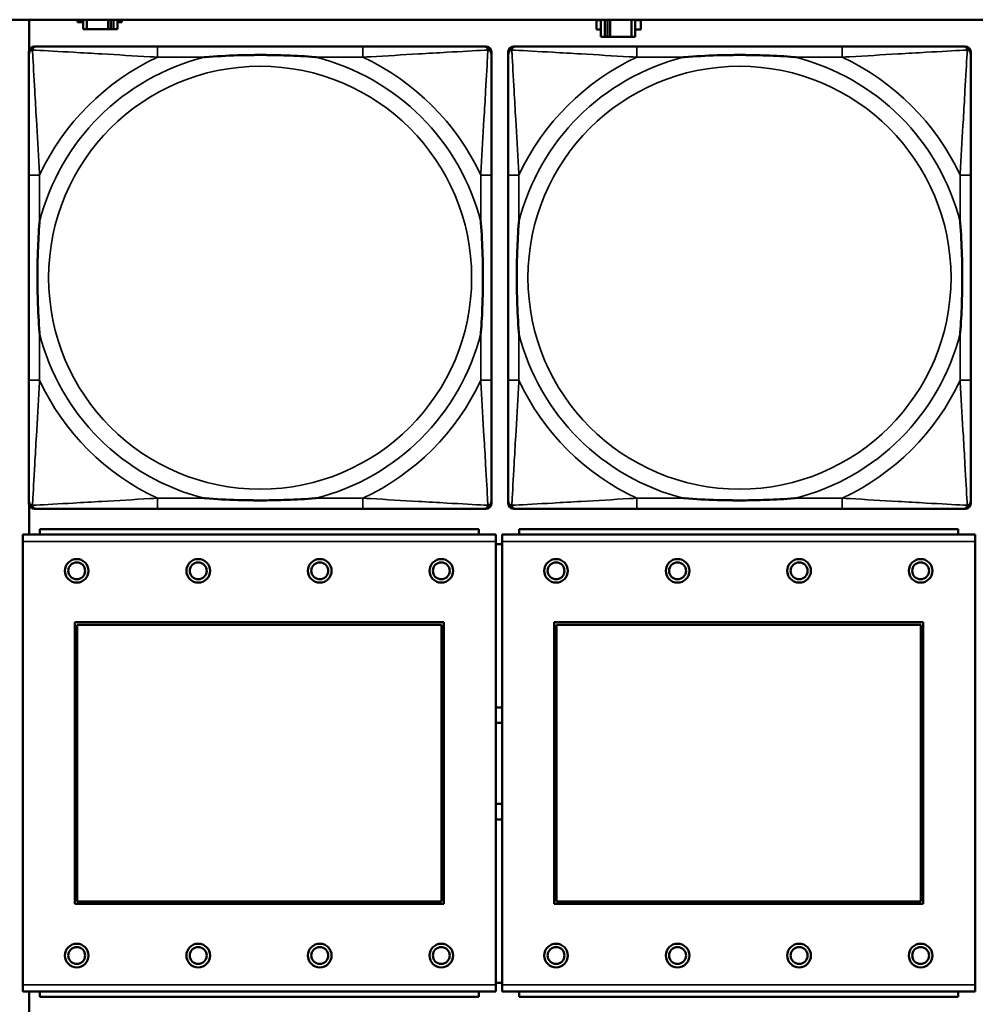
# Model space of a CAD drawing. Header units: inches. Extents: x 1.4 to 53.9, y 1.3 to 58.
# Tile 171 of 227: x 30.8 to 32.2, y 45.9 to 47.4. Entities that reach past the tile are written whole.
import ezdxf

# ---------------------------------------------------------------- set-up
doc = ezdxf.new("R2010")
doc.units = ezdxf.units.IN
doc.header["$MEASUREMENT"] = 0
doc.layers.add('Visible (ANSI)', color=7, linetype='Continuous', lineweight=50)
doc.layers.add('Visible Narrow (ANSI)', color=7, linetype='Continuous', lineweight=35)

msp = doc.modelspace()

# ---------------------------------------------------------------- linework, layer by layer
at = {"layer": 'Visible (ANSI)'}
for p, q in [((19.4287, 47.3861), (36.5227, 47.3861)), ((30.8285, 47.3411), (30.8285, 47.3861)), ((30.9001, 47.3824), (30.9001, 47.3861)), ((30.9082, 47.3861), (30.9082, 47.3719)), ((30.914, 47.3719), (30.914, 47.3861)), ((30.9453, 47.3719), (30.9453, 47.3861)), ((30.9493, 47.3861), (30.9493, 47.3719)), ((30.9533, 47.3861), (30.9533, 47.3719)), ((30.9592, 47.3719), (30.9592, 47.3861)), ((30.9656, 47.3861), (30.9656, 47.3824)), ((31.6687, 47.3714), (31.6687, 47.3854)), ((31.6687, 47.3854), (31.6752, 47.3854)), ((31.6752, 47.3861), (31.6752, 47.3609)), ((31.681, 47.3609), (31.681, 47.3861)), ((31.685, 47.3609), (31.685, 47.3861)), ((31.6891, 47.3861), (31.6891, 47.3609)), ((31.7204, 47.3861), (31.7204, 47.3609)), ((31.7262, 47.3609), (31.7262, 47.3861)), ((31.7262, 47.3854), (31.7343, 47.3854)), ((31.7343, 47.3854), (31.7343, 47.3714)), ((30.9082, 47.3824), (30.9001, 47.3824)), ((30.9082, 47.3719), (30.914, 47.3719)), ((30.9453, 47.3719), (30.914, 47.3719)), ((30.9493, 47.3719), (30.9453, 47.3719)), ((30.9533, 47.3719), (30.9493, 47.3719)), ((30.9533, 47.3719), (30.9592, 47.3719)), ((30.9656, 47.3824), (30.9592, 47.3824)), ((31.6752, 47.3714), (31.6687, 47.3714)), ((31.7343, 47.3714), (31.7262, 47.3714)), ((31.6752, 47.3609), (31.681, 47.3609)), ((31.685, 47.3609), (31.681, 47.3609)), ((31.6891, 47.3609), (31.685, 47.3609)), ((31.7204, 47.3609), (31.6891, 47.3609)), ((31.7204, 47.3609), (31.7262, 47.3609)), ((30.8359, 47.3464), (30.8398, 47.3464)), ((31.3225, 47.3464), (31.0186, 47.3464)), ((31.5012, 47.3464), (31.5052, 47.3464)), ((31.5459, 47.3464), (31.5498, 47.3464)), ((32.0325, 47.3464), (31.7286, 47.3464)), ((32.2112, 47.3464), (32.2152, 47.3464)), ((30.828, 46.6692), (30.828, 47.3385)), ((31.5131, 47.3385), (31.5131, 47.3346)), ((31.538, 46.6692), (31.538, 47.3385)), ((32.2231, 47.3385), (32.2231, 47.3346)), ((30.828, 47.1558), (30.828, 46.8519)), ((31.5131, 46.8519), (31.5131, 47.1558)), ((31.538, 47.1558), (31.538, 46.8519)), ((32.2231, 46.8519), (32.2231, 47.1558)), ((31.5131, 46.6731), (31.5131, 46.6692)), ((32.2231, 46.6731), (32.2231, 46.6692)), ((30.8285, 46.6232), (30.8285, 46.6666)), ((31.5052, 46.6613), (30.8359, 46.6613)), ((31.0186, 46.6613), (31.3225, 46.6613)), ((32.2152, 46.6613), (31.5459, 46.6613)), ((31.7286, 46.6613), (32.0325, 46.6613)), ((31.4943, 46.6312), (30.8443, 46.6312)), ((30.8443, 46.6232), (30.8443, 46.6312)), ((31.4943, 46.6312), (31.4943, 46.6232)), ((32.2043, 46.6312), (31.5543, 46.6312)), ((31.5543, 46.6232), (31.5543, 46.6312)), ((32.2043, 46.6312), (32.2043, 46.6232)), ((31.5198, 46.6232), (30.8188, 46.6232)), ((30.8188, 46.6132), (30.8188, 46.6232)), ((30.8188, 46.6132), (30.8188, 45.9562)), ((31.5198, 46.6232), (31.5198, 46.6132)), ((31.5198, 45.9562), (31.5198, 46.6132)), ((32.2298, 46.6232), (31.5288, 46.6232)), ((31.5288, 46.6132), (31.5288, 46.6232)), ((31.5288, 46.6132), (31.5288, 45.9562)), ((32.2298, 46.6232), (32.2298, 46.6132)), ((32.2298, 45.9562), (32.2298, 46.6132)), ((31.5288, 46.6092), (31.5198, 46.6092)), ((30.8958, 46.0762), (30.8958, 46.4932)), ((30.8958, 46.4932), (31.4428, 46.4932)), ((30.8994, 46.4896), (31.4392, 46.4896)), ((30.8994, 46.0798), (30.8994, 46.4896)), ((31.4392, 46.4896), (31.4392, 46.0798)), ((31.4428, 46.4932), (31.4428, 46.0762)), ((31.6058, 46.0762), (31.6058, 46.4932)), ((31.6058, 46.4932), (32.1528, 46.4932)), ((31.6094, 46.4896), (32.1492, 46.4896)), ((31.6094, 46.0798), (31.6094, 46.4896)), ((32.1492, 46.4896), (32.1492, 46.0798)), ((32.1528, 46.4932), (32.1528, 46.0762)), ((31.4428, 46.0762), (30.8958, 46.0762)), ((31.4392, 46.0798), (30.8994, 46.0798)), ((32.1528, 46.0762), (31.6058, 46.0762)), ((32.1492, 46.0798), (31.6094, 46.0798)), ((30.8188, 45.9462), (30.8188, 45.9562)), ((31.5198, 45.9592), (31.5288, 45.9592)), ((31.5198, 45.9562), (31.5198, 45.9462)), ((31.5288, 45.9462), (31.5288, 45.9562)), ((32.2298, 45.9562), (32.2298, 45.9462)), ((30.8188, 45.9462), (31.5198, 45.9462)), ((30.8285, 45.9011), (30.8285, 45.9462)), ((30.8443, 45.9462), (30.8443, 45.9382)), ((31.4943, 45.9382), (31.4943, 45.9462)), ((31.5288, 45.9462), (32.2298, 45.9462)), ((31.5543, 45.9462), (31.5543, 45.9382)), ((32.2043, 45.9382), (32.2043, 45.9462)), ((31.4943, 45.9382), (30.8443, 45.9382)), ((32.2043, 45.9382), (31.5543, 45.9382))]:
    msp.add_line(p, q, dxfattribs=at)
for centre, radius in [((30.8988, 46.5695), 0.0175), ((30.8988, 46.5695), 0.0125), ((31.0788, 46.5695), 0.0175), ((31.0788, 46.5695), 0.0125), ((31.2588, 46.5695), 0.0175), ((31.2588, 46.5695), 0.0125), ((31.4388, 46.5695), 0.0175), ((31.4388, 46.5695), 0.0125), ((31.6088, 46.5695), 0.0175), ((31.6088, 46.5695), 0.0125), ((31.7888, 46.5695), 0.0175), ((31.7888, 46.5695), 0.0125), ((31.9688, 46.5695), 0.0175), ((31.9688, 46.5695), 0.0125), ((32.1488, 46.5695), 0.0175), ((32.1488, 46.5695), 0.0125), ((30.8988, 45.9995), 0.0175), ((30.8988, 45.9995), 0.0125), ((31.0788, 45.9995), 0.0175), ((31.0788, 45.9995), 0.0125), ((31.2588, 45.9995), 0.0175), ((31.2588, 45.9995), 0.0125), ((31.4388, 45.9995), 0.0175), ((31.4388, 45.9995), 0.0125), ((31.6088, 45.9995), 0.0175), ((31.6088, 45.9995), 0.0125), ((31.7888, 45.9995), 0.0175), ((31.7888, 45.9995), 0.0125), ((31.9688, 45.9995), 0.0175), ((31.9688, 45.9995), 0.0125), ((32.1488, 45.9995), 0.0175), ((32.1488, 45.9995), 0.0125)]:
    msp.add_circle(centre, radius, dxfattribs=at)
for centre, radius, start, end in [((30.8359, 47.3385), 0.00787, 90, 180), ((30.8398, 47.3346), 0.0118, 90, 180), ((31.5012, 47.3346), 0.0118, 0, 90), ((31.5052, 47.3385), 0.00787, 0, 90), ((31.5459, 47.3385), 0.00787, 90, 180), ((31.5498, 47.3346), 0.0118, 90, 180), ((32.2112, 47.3346), 0.0118, 0, 90), ((32.2152, 47.3385), 0.00787, 0, 90), ((30.8398, 46.6731), 0.0118, 180, 270), ((30.8359, 46.6692), 0.00787, 180, 270), ((31.5012, 46.6731), 0.0118, 270, 360), ((31.5052, 46.6692), 0.00787, 270, 0), ((31.5498, 46.6731), 0.0118, 180, 270), ((31.5459, 46.6692), 0.00787, 180, 270), ((32.2112, 46.6731), 0.0118, 270, 360), ((32.2152, 46.6692), 0.00787, 270, 0), ((31.5245, 46.2842), 0.083, 87.058, 93.2739), ((31.5245, 46.2842), 0.06, 85.9286, 94.5311), ((31.5245, 46.2842), 0.06, 265.4689, 274.0714), ((31.5245, 46.2842), 0.083, 266.7261, 272.942)]:
    msp.add_arc(centre, radius, start, end, dxfattribs=at)
for points, knots in [([(31.0186, 47.3464), (31.015, 47.3464), (31.0114, 47.3464), (31.0078, 47.3464), (30.9746, 47.3464), (30.9409, 47.3464), (30.91, 47.3464), (30.8831, 47.3464), (30.8576, 47.3464), (30.8441, 47.3464), (30.8425, 47.3464), (30.8411, 47.3464), (30.8398, 47.3464)], [0, 0, 0, 0, 0.0272471, 0.0272471, 0.0272471, 0.2790553, 0.2790553, 0.2790553, 0.4988354, 0.4988354, 0.4988354, 0.5252205, 0.5252205, 0.5252205, 0.5252205]), ([(31.5012, 47.3464), (31.4864, 47.3464), (31.4448, 47.3464), (31.4041, 47.3464), (31.3776, 47.3464), (31.3497, 47.3464), (31.3225, 47.3464)], [-0.5252205, -0.5252205, -0.5252205, -0.5252205, -0.20743, -0.20743, -0.20743, 0, 0, 0, 0]), ([(31.7286, 47.3464), (31.725, 47.3464), (31.7214, 47.3464), (31.7178, 47.3464), (31.6846, 47.3464), (31.6509, 47.3464), (31.62, 47.3464), (31.5931, 47.3464), (31.5676, 47.3464), (31.5541, 47.3464), (31.5525, 47.3464), (31.5511, 47.3464), (31.5498, 47.3464)], [0, 0, 0, 0, 0.0272471, 0.0272471, 0.0272471, 0.2790553, 0.2790553, 0.2790553, 0.4988354, 0.4988354, 0.4988354, 0.5252205, 0.5252205, 0.5252205, 0.5252205]), ([(32.2112, 47.3464), (32.1964, 47.3464), (32.1548, 47.3464), (32.1141, 47.3464), (32.0876, 47.3464), (32.0597, 47.3464), (32.0325, 47.3464)], [-0.5252205, -0.5252205, -0.5252205, -0.5252205, -0.20743, -0.20743, -0.20743, 0, 0, 0, 0]), ([(30.828, 47.3346), (30.828, 47.3197), (30.828, 47.2781), (30.828, 47.2374), (30.828, 47.2109), (30.828, 47.183), (30.828, 47.1558)], [-0.5252205, -0.5252205, -0.5252205, -0.5252205, -0.20743, -0.20743, -0.20743, 0, 0, 0, 0]), ([(31.0878, 47.3306), (31.0882, 47.3306), (31.0887, 47.3307), (31.1052, 47.3319), (31.1212, 47.3328), (31.1442, 47.3335), (31.1509, 47.3336), (31.1601, 47.3337), (31.1625, 47.3338), (31.1666, 47.3338), (31.1682, 47.3338), (31.1714, 47.3338), (31.1729, 47.3338), (31.1764, 47.3338), (31.1785, 47.3338), (31.1847, 47.3337), (31.1888, 47.3336), (31.1985, 47.3334), (31.2041, 47.3333), (31.2239, 47.3326), (31.2379, 47.3318), (31.2524, 47.3307), (31.2529, 47.3306), (31.2533, 47.3306)], [-0.416114, -0.416114, -0.416114, -0.416114, -0.4127691, -0.4127691, -0.2896446, -0.2896446, -0.2388934, -0.2388934, -0.2201881, -0.2201881, -0.2080204, -0.2080204, -0.196499, -0.196499, -0.1809939, -0.1809939, -0.149741, -0.149741, -0.1073162, -0.1073162, 0, 0, 0.0033356, 0.0033356, 0.0033356, 0.0033356]), ([(31.5131, 47.1558), (31.5131, 47.1594), (31.5131, 47.163), (31.5131, 47.1666), (31.5131, 47.1998), (31.5131, 47.2335), (31.5131, 47.2643), (31.5131, 47.2913), (31.5131, 47.3168), (31.5131, 47.3303), (31.5131, 47.3319), (31.5131, 47.3333), (31.5131, 47.3346)], [0, 0, 0, 0, 0.0272471, 0.0272471, 0.0272471, 0.2790553, 0.2790553, 0.2790553, 0.4988354, 0.4988354, 0.4988354, 0.5252205, 0.5252205, 0.5252205, 0.5252205]), ([(31.538, 47.3346), (31.538, 47.3197), (31.538, 47.2781), (31.538, 47.2374), (31.538, 47.2109), (31.538, 47.183), (31.538, 47.1558)], [-0.5252205, -0.5252205, -0.5252205, -0.5252205, -0.20743, -0.20743, -0.20743, 0, 0, 0, 0]), ([(31.7978, 47.3306), (31.7982, 47.3306), (31.7987, 47.3307), (31.8152, 47.3319), (31.8312, 47.3328), (31.8542, 47.3335), (31.8609, 47.3336), (31.8701, 47.3337), (31.8725, 47.3338), (31.8766, 47.3338), (31.8782, 47.3338), (31.8814, 47.3338), (31.8829, 47.3338), (31.8864, 47.3338), (31.8885, 47.3338), (31.8947, 47.3337), (31.8988, 47.3336), (31.9085, 47.3334), (31.9141, 47.3333), (31.9339, 47.3326), (31.9479, 47.3318), (31.9624, 47.3307), (31.9629, 47.3306), (31.9633, 47.3306)], [-0.416114, -0.416114, -0.416114, -0.416114, -0.4127691, -0.4127691, -0.2896446, -0.2896446, -0.2388934, -0.2388934, -0.2201881, -0.2201881, -0.2080204, -0.2080204, -0.196499, -0.196499, -0.1809939, -0.1809939, -0.149741, -0.149741, -0.1073162, -0.1073162, 0, 0, 0.0033356, 0.0033356, 0.0033356, 0.0033356]), ([(32.2231, 47.1558), (32.2231, 47.1594), (32.2231, 47.163), (32.2231, 47.1666), (32.2231, 47.1998), (32.2231, 47.2335), (32.2231, 47.2643), (32.2231, 47.2913), (32.2231, 47.3168), (32.2231, 47.3303), (32.2231, 47.3319), (32.2231, 47.3333), (32.2231, 47.3346)], [0, 0, 0, 0, 0.0272471, 0.0272471, 0.0272471, 0.2790553, 0.2790553, 0.2790553, 0.4988354, 0.4988354, 0.4988354, 0.5252205, 0.5252205, 0.5252205, 0.5252205]), ([(30.8438, 46.9211), (30.8437, 46.9215), (30.8437, 46.922), (30.8425, 46.9385), (30.8416, 46.9545), (30.8409, 46.9775), (30.8408, 46.9842), (30.8406, 46.9934), (30.8406, 46.9958), (30.8406, 46.9999), (30.8406, 47.0015), (30.8406, 47.0047), (30.8406, 47.0062), (30.8406, 47.0097), (30.8406, 47.0118), (30.8407, 47.018), (30.8407, 47.0221), (30.8409, 47.0318), (30.8411, 47.0374), (30.8418, 47.0572), (30.8426, 47.0712), (30.8437, 47.0857), (30.8437, 47.0862), (30.8438, 47.0866)], [-0.416114, -0.416114, -0.416114, -0.416114, -0.4127691, -0.4127691, -0.2896446, -0.2896446, -0.2388934, -0.2388934, -0.2201881, -0.2201881, -0.2080204, -0.2080204, -0.196499, -0.196499, -0.1809939, -0.1809939, -0.149741, -0.149741, -0.1073162, -0.1073162, 0, 0, 0.0033356, 0.0033356, 0.0033356, 0.0033356]), ([(31.4973, 47.0866), (31.4973, 47.0862), (31.4974, 47.0857), (31.4986, 47.0692), (31.4995, 47.0532), (31.5002, 47.0302), (31.5003, 47.0235), (31.5004, 47.0143), (31.5005, 47.0119), (31.5005, 47.0078), (31.5005, 47.0062), (31.5005, 47.003), (31.5005, 47.0015), (31.5005, 46.9979), (31.5005, 46.9959), (31.5004, 46.9897), (31.5003, 46.9856), (31.5001, 46.9759), (31.5, 46.9703), (31.4993, 46.9505), (31.4985, 46.9365), (31.4974, 46.922), (31.4973, 46.9215), (31.4973, 46.9211)], [-0.416114, -0.416114, -0.416114, -0.416114, -0.4127691, -0.4127691, -0.2896446, -0.2896446, -0.2388934, -0.2388934, -0.2201881, -0.2201881, -0.2080204, -0.2080204, -0.196499, -0.196499, -0.1809939, -0.1809939, -0.149741, -0.149741, -0.1073162, -0.1073162, 0, 0, 0.0033356, 0.0033356, 0.0033356, 0.0033356]), ([(31.5538, 46.9211), (31.5537, 46.9215), (31.5537, 46.922), (31.5525, 46.9385), (31.5516, 46.9545), (31.5509, 46.9775), (31.5508, 46.9842), (31.5506, 46.9934), (31.5506, 46.9958), (31.5506, 46.9999), (31.5506, 47.0015), (31.5506, 47.0047), (31.5506, 47.0062), (31.5506, 47.0097), (31.5506, 47.0118), (31.5507, 47.018), (31.5507, 47.0221), (31.5509, 47.0318), (31.5511, 47.0374), (31.5518, 47.0572), (31.5526, 47.0712), (31.5537, 47.0857), (31.5537, 47.0862), (31.5538, 47.0866)], [-0.416114, -0.416114, -0.416114, -0.416114, -0.4127691, -0.4127691, -0.2896446, -0.2896446, -0.2388934, -0.2388934, -0.2201881, -0.2201881, -0.2080204, -0.2080204, -0.196499, -0.196499, -0.1809939, -0.1809939, -0.149741, -0.149741, -0.1073162, -0.1073162, 0, 0, 0.0033356, 0.0033356, 0.0033356, 0.0033356]), ([(32.2073, 47.0866), (32.2073, 47.0862), (32.2074, 47.0857), (32.2086, 47.0692), (32.2095, 47.0532), (32.2102, 47.0302), (32.2103, 47.0235), (32.2104, 47.0143), (32.2105, 47.0119), (32.2105, 47.0078), (32.2105, 47.0062), (32.2105, 47.003), (32.2105, 47.0015), (32.2105, 46.9979), (32.2105, 46.9959), (32.2104, 46.9897), (32.2103, 46.9856), (32.2101, 46.9759), (32.21, 46.9703), (32.2093, 46.9505), (32.2085, 46.9365), (32.2074, 46.922), (32.2073, 46.9215), (32.2073, 46.9211)], [-0.416114, -0.416114, -0.416114, -0.416114, -0.4127691, -0.4127691, -0.2896446, -0.2896446, -0.2388934, -0.2388934, -0.2201881, -0.2201881, -0.2080204, -0.2080204, -0.196499, -0.196499, -0.1809939, -0.1809939, -0.149741, -0.149741, -0.1073162, -0.1073162, 0, 0, 0.0033356, 0.0033356, 0.0033356, 0.0033356]), ([(30.828, 46.8519), (30.828, 46.8247), (30.828, 46.7968), (30.828, 46.7703), (30.828, 46.7296), (30.828, 46.688), (30.828, 46.6731)], [3.9382945, 3.9382945, 3.9382945, 3.9382945, 4.1457245, 4.1457245, 4.1457245, 4.463515, 4.463515, 4.463515, 4.463515]), ([(31.5131, 46.6731), (31.5131, 46.688), (31.5131, 46.7296), (31.5131, 46.7703), (31.5131, 46.7968), (31.5131, 46.8247), (31.5131, 46.8519)], [-0.5252205, -0.5252205, -0.5252205, -0.5252205, -0.20743, -0.20743, -0.20743, 0, 0, 0, 0]), ([(31.538, 46.8519), (31.538, 46.8247), (31.538, 46.7968), (31.538, 46.7703), (31.538, 46.7296), (31.538, 46.688), (31.538, 46.6731)], [3.9382945, 3.9382945, 3.9382945, 3.9382945, 4.1457245, 4.1457245, 4.1457245, 4.463515, 4.463515, 4.463515, 4.463515]), ([(32.2231, 46.6731), (32.2231, 46.688), (32.2231, 46.7296), (32.2231, 46.7703), (32.2231, 46.7968), (32.2231, 46.8247), (32.2231, 46.8519)], [-0.5252205, -0.5252205, -0.5252205, -0.5252205, -0.20743, -0.20743, -0.20743, 0, 0, 0, 0]), ([(31.2533, 46.6771), (31.2529, 46.677), (31.2524, 46.677), (31.2379, 46.6759), (31.2239, 46.6751), (31.2041, 46.6744), (31.1985, 46.6743), (31.1888, 46.674), (31.1847, 46.674), (31.1785, 46.6739), (31.1764, 46.6739), (31.1729, 46.6739), (31.1714, 46.6739), (31.1682, 46.6739), (31.1666, 46.6739), (31.1625, 46.6739), (31.1601, 46.674), (31.1509, 46.6741), (31.1442, 46.6742), (31.1212, 46.6749), (31.1052, 46.6758), (31.0887, 46.677), (31.0882, 46.677), (31.0878, 46.6771)], [-0.4149464, -0.4149464, -0.4149464, -0.4149464, -0.41162, -0.41162, -0.3046026, -0.3046026, -0.2622958, -0.2622958, -0.23113, -0.23113, -0.215668, -0.215668, -0.2041787, -0.2041787, -0.1920448, -0.1920448, -0.1733916, -0.1733916, -0.1227817, -0.1227817, 0, 0, 0.0033356, 0.0033356, 0.0033356, 0.0033356]), ([(31.9633, 46.6771), (31.9629, 46.677), (31.9624, 46.677), (31.9479, 46.6759), (31.9339, 46.6751), (31.9141, 46.6744), (31.9085, 46.6743), (31.8988, 46.674), (31.8947, 46.674), (31.8885, 46.6739), (31.8864, 46.6739), (31.8829, 46.6739), (31.8814, 46.6739), (31.8782, 46.6739), (31.8766, 46.6739), (31.8725, 46.6739), (31.8701, 46.674), (31.8609, 46.6741), (31.8542, 46.6742), (31.8312, 46.6749), (31.8152, 46.6758), (31.7987, 46.677), (31.7982, 46.677), (31.7978, 46.6771)], [-0.4149464, -0.4149464, -0.4149464, -0.4149464, -0.41162, -0.41162, -0.3046026, -0.3046026, -0.2622958, -0.2622958, -0.23113, -0.23113, -0.215668, -0.215668, -0.2041787, -0.2041787, -0.1920448, -0.1920448, -0.1733916, -0.1733916, -0.1227817, -0.1227817, 0, 0, 0.0033356, 0.0033356, 0.0033356, 0.0033356]), ([(30.8398, 46.6613), (30.8547, 46.6613), (30.8963, 46.6613), (30.937, 46.6613), (30.9635, 46.6613), (30.9914, 46.6613), (31.0186, 46.6613)], [-0.5252205, -0.5252205, -0.5252205, -0.5252205, -0.20743, -0.20743, -0.20743, 0, 0, 0, 0]), ([(31.3225, 46.6613), (31.3497, 46.6613), (31.3776, 46.6613), (31.4041, 46.6613), (31.4448, 46.6613), (31.4864, 46.6613), (31.5012, 46.6613)], [3.9382945, 3.9382945, 3.9382945, 3.9382945, 4.1457245, 4.1457245, 4.1457245, 4.463515, 4.463515, 4.463515, 4.463515]), ([(31.5498, 46.6613), (31.5647, 46.6613), (31.6063, 46.6613), (31.647, 46.6613), (31.6735, 46.6613), (31.7014, 46.6613), (31.7286, 46.6613)], [-0.5252205, -0.5252205, -0.5252205, -0.5252205, -0.20743, -0.20743, -0.20743, 0, 0, 0, 0]), ([(32.0325, 46.6613), (32.0597, 46.6613), (32.0876, 46.6613), (32.1141, 46.6613), (32.1548, 46.6613), (32.1964, 46.6613), (32.2112, 46.6613)], [3.9382945, 3.9382945, 3.9382945, 3.9382945, 4.1457245, 4.1457245, 4.1457245, 4.463515, 4.463515, 4.463515, 4.463515])]:
    msp.add_open_spline(points, degree=3, knots=knots, dxfattribs=at)
at = {"layer": 'Visible Narrow (ANSI)'}
for p, q in [((31.0186, 47.3464), (31.0186, 47.3306)), ((31.3225, 47.3464), (31.3225, 47.3306)), ((31.7286, 47.3464), (31.7286, 47.3306)), ((32.0325, 47.3464), (32.0325, 47.3306)), ((31.0186, 47.3306), (31.0878, 47.3306)), ((31.2533, 47.3306), (31.3225, 47.3306)), ((31.7286, 47.3306), (31.7978, 47.3306)), ((31.9633, 47.3306), (32.0325, 47.3306)), ((30.8438, 47.1558), (30.828, 47.1558)), ((30.8438, 47.0866), (30.8438, 47.1558)), ((31.5131, 47.1558), (31.4973, 47.1558)), ((31.4973, 47.1558), (31.4973, 47.0866)), ((31.5538, 47.1558), (31.538, 47.1558)), ((31.5538, 47.0866), (31.5538, 47.1558)), ((32.2231, 47.1558), (32.2073, 47.1558)), ((32.2073, 47.1558), (32.2073, 47.0866)), ((30.8438, 46.8519), (30.8438, 46.9211)), ((31.4973, 46.9211), (31.4973, 46.8519)), ((31.5538, 46.8519), (31.5538, 46.9211)), ((32.2073, 46.9211), (32.2073, 46.8519)), ((30.8438, 46.8519), (30.828, 46.8519)), ((31.5131, 46.8519), (31.4973, 46.8519)), ((31.5538, 46.8519), (31.538, 46.8519)), ((32.2231, 46.8519), (32.2073, 46.8519)), ((31.0186, 46.6771), (31.0186, 46.6613)), ((31.0878, 46.6771), (31.0186, 46.6771)), ((31.3225, 46.6771), (31.2533, 46.6771)), ((31.3225, 46.6771), (31.3225, 46.6613)), ((31.7286, 46.6771), (31.7286, 46.6613)), ((31.7978, 46.6771), (31.7286, 46.6771)), ((32.0325, 46.6771), (31.9633, 46.6771)), ((32.0325, 46.6771), (32.0325, 46.6613)), ((30.8188, 46.6132), (31.5198, 46.6132)), ((31.5288, 46.6132), (32.2298, 46.6132)), ((31.5198, 45.9562), (30.8188, 45.9562)), ((32.2298, 45.9562), (31.5288, 45.9562))]:
    msp.add_line(p, q, dxfattribs=at)
for centre in [(31.1705, 47.0038), (31.8805, 47.0038)]:
    msp.add_circle(centre, 0.3133, dxfattribs=at)
for centre, radius, start, end in [((31.1705, 47.0038), 0.3371, 104.2103, 165.7897), ((31.1705, 47.0038), 0.3604, 114.9407, 155.0593), ((31.1705, 47.0038), 0.3371, 14.2103, 75.7897), ((31.1705, 47.0038), 0.3604, 24.9407, 65.0593), ((31.8805, 47.0038), 0.3371, 104.2103, 165.7897), ((31.8805, 47.0038), 0.3604, 114.9407, 155.0593), ((31.8805, 47.0038), 0.3371, 14.2103, 75.7897), ((31.8805, 47.0038), 0.3604, 24.9407, 65.0593), ((31.1705, 47.0038), 0.3371, 194.2103, 255.7897), ((31.1705, 47.0038), 0.3371, 284.2103, 345.7897), ((31.8805, 47.0038), 0.3371, 194.2103, 255.7897), ((31.8805, 47.0038), 0.3371, 284.2103, 345.7897), ((31.1705, 47.0038), 0.3604, 204.9407, 245.0593), ((31.1705, 47.0038), 0.3604, 294.9407, 335.0593), ((31.8805, 47.0038), 0.3604, 204.9407, 245.0593), ((31.8805, 47.0038), 0.3604, 294.9407, 335.0593)]:
    msp.add_arc(centre, radius, start, end, dxfattribs=at)
for points, knots in [([(30.828, 47.3346), (30.828, 47.3352), (30.8281, 47.3357), (30.8283, 47.3367), (30.8285, 47.3371), (30.8288, 47.3378), (30.829, 47.338), (30.8292, 47.3384), (30.8294, 47.3386), (30.8297, 47.339), (30.8299, 47.3392), (30.8306, 47.3398), (30.8311, 47.3402), (30.8322, 47.3407), (30.8327, 47.3409), (30.8333, 47.3411)], [-0.02627331, -0.02627331, -0.02627331, -0.02627331, -0.02158775, -0.02158775, -0.01736415, -0.01736415, -0.0147244, -0.0147244, -0.01307456, -0.01307456, -0.00977487, -0.00977487, -0.00449537, -0.00449537, 0.00012419, 0.00012419, 0.00012419, 0.00012419]), ([(30.8333, 47.3411), (30.8335, 47.3417), (30.8337, 47.3422), (30.8342, 47.3433), (30.8346, 47.3437), (30.8352, 47.3445), (30.8354, 47.3447), (30.8358, 47.345), (30.836, 47.3451), (30.8364, 47.3454), (30.8366, 47.3456), (30.8372, 47.3459), (30.8377, 47.346), (30.8387, 47.3463), (30.8392, 47.3464), (30.8398, 47.3464)], [-0.00012419, -0.00012419, -0.00012419, -0.00012419, 0.00449537, 0.00449537, 0.00977487, 0.00977487, 0.01307456, 0.01307456, 0.0147244, 0.0147244, 0.01736415, 0.01736415, 0.02158775, 0.02158775, 0.02627331, 0.02627331, 0.02627331, 0.02627331]), ([(30.8438, 47.1558), (30.8436, 47.1596), (30.8434, 47.1633), (30.8418, 47.1907), (30.8404, 47.2149), (30.8382, 47.2527), (30.8374, 47.2668), (30.8354, 47.302), (30.8343, 47.3221), (30.8335, 47.3376), (30.8334, 47.3394), (30.8333, 47.3411)], [0, 0, 0, 0, 0.0278591, 0.0278591, 0.201273, 0.201273, 0.3066357, 0.3066357, 0.475216, 0.475216, 0.5007189, 0.5007189, 0.5007189, 0.5007189]), ([(30.8333, 47.3411), (30.835, 47.341), (30.8368, 47.3409), (30.8523, 47.3401), (30.8724, 47.339), (30.9076, 47.337), (30.9217, 47.3362), (30.9595, 47.334), (30.9837, 47.3325), (31.0111, 47.331), (31.0148, 47.3308), (31.0186, 47.3306)], [-0.5007189, -0.5007189, -0.5007189, -0.5007189, -0.475216, -0.475216, -0.3066357, -0.3066357, -0.201273, -0.201273, -0.0278591, -0.0278591, 0, 0, 0, 0]), ([(31.3225, 47.3306), (31.3263, 47.3308), (31.33, 47.331), (31.3574, 47.3325), (31.3816, 47.334), (31.4194, 47.3362), (31.4335, 47.337), (31.4687, 47.339), (31.4888, 47.3401), (31.5042, 47.3409), (31.5061, 47.341), (31.5078, 47.3411)], [0, 0, 0, 0, 0.0278591, 0.0278591, 0.201273, 0.201273, 0.3066357, 0.3066357, 0.475216, 0.475216, 0.5007189, 0.5007189, 0.5007189, 0.5007189]), ([(31.5078, 47.3411), (31.5077, 47.3394), (31.5076, 47.3376), (31.5068, 47.3221), (31.5057, 47.302), (31.5037, 47.2668), (31.5029, 47.2527), (31.5007, 47.2149), (31.4992, 47.1907), (31.4977, 47.1633), (31.4975, 47.1596), (31.4973, 47.1558)], [-0.5007189, -0.5007189, -0.5007189, -0.5007189, -0.475216, -0.475216, -0.3066357, -0.3066357, -0.201273, -0.201273, -0.0278591, -0.0278591, 0, 0, 0, 0]), ([(31.5012, 47.3464), (31.5019, 47.3464), (31.5024, 47.3463), (31.5034, 47.346), (31.5038, 47.3459), (31.5045, 47.3456), (31.5047, 47.3454), (31.5051, 47.3451), (31.5053, 47.345), (31.5057, 47.3447), (31.5059, 47.3445), (31.5065, 47.3437), (31.5069, 47.3433), (31.5074, 47.3422), (31.5076, 47.3417), (31.5078, 47.3411)], [-0.02627331, -0.02627331, -0.02627331, -0.02627331, -0.02158775, -0.02158775, -0.01736415, -0.01736415, -0.0147244, -0.0147244, -0.01307456, -0.01307456, -0.00977487, -0.00977487, -0.00449537, -0.00449537, 0.00012419, 0.00012419, 0.00012419, 0.00012419]), ([(31.5078, 47.3411), (31.5084, 47.3409), (31.5089, 47.3407), (31.5099, 47.3402), (31.5104, 47.3398), (31.5112, 47.3392), (31.5114, 47.339), (31.5117, 47.3386), (31.5118, 47.3384), (31.5121, 47.338), (31.5122, 47.3378), (31.5126, 47.3371), (31.5127, 47.3367), (31.513, 47.3357), (31.5131, 47.3352), (31.5131, 47.3346)], [-0.00012419, -0.00012419, -0.00012419, -0.00012419, 0.00449537, 0.00449537, 0.00977487, 0.00977487, 0.01307456, 0.01307456, 0.0147244, 0.0147244, 0.01736415, 0.01736415, 0.02158775, 0.02158775, 0.02627331, 0.02627331, 0.02627331, 0.02627331]), ([(31.538, 47.3346), (31.538, 47.3352), (31.5381, 47.3357), (31.5383, 47.3367), (31.5385, 47.3371), (31.5388, 47.3378), (31.539, 47.338), (31.5392, 47.3384), (31.5394, 47.3386), (31.5397, 47.339), (31.5399, 47.3392), (31.5406, 47.3398), (31.5411, 47.3402), (31.5422, 47.3407), (31.5427, 47.3409), (31.5433, 47.3411)], [-0.02627331, -0.02627331, -0.02627331, -0.02627331, -0.02158775, -0.02158775, -0.01736415, -0.01736415, -0.0147244, -0.0147244, -0.01307456, -0.01307456, -0.00977487, -0.00977487, -0.00449537, -0.00449537, 0.00012419, 0.00012419, 0.00012419, 0.00012419]), ([(31.5433, 47.3411), (31.5435, 47.3417), (31.5437, 47.3422), (31.5442, 47.3433), (31.5446, 47.3437), (31.5452, 47.3445), (31.5454, 47.3447), (31.5458, 47.345), (31.546, 47.3451), (31.5464, 47.3454), (31.5466, 47.3456), (31.5472, 47.3459), (31.5477, 47.346), (31.5487, 47.3463), (31.5492, 47.3464), (31.5498, 47.3464)], [-0.00012419, -0.00012419, -0.00012419, -0.00012419, 0.00449537, 0.00449537, 0.00977487, 0.00977487, 0.01307456, 0.01307456, 0.0147244, 0.0147244, 0.01736415, 0.01736415, 0.02158775, 0.02158775, 0.02627331, 0.02627331, 0.02627331, 0.02627331]), ([(31.5538, 47.1558), (31.5536, 47.1596), (31.5534, 47.1633), (31.5518, 47.1907), (31.5504, 47.2149), (31.5482, 47.2527), (31.5474, 47.2668), (31.5454, 47.302), (31.5443, 47.3221), (31.5435, 47.3376), (31.5434, 47.3394), (31.5433, 47.3411)], [0, 0, 0, 0, 0.0278591, 0.0278591, 0.201273, 0.201273, 0.3066357, 0.3066357, 0.475216, 0.475216, 0.5007189, 0.5007189, 0.5007189, 0.5007189]), ([(31.5433, 47.3411), (31.545, 47.341), (31.5468, 47.3409), (31.5623, 47.3401), (31.5824, 47.339), (31.6176, 47.337), (31.6317, 47.3362), (31.6695, 47.334), (31.6937, 47.3325), (31.7211, 47.331), (31.7248, 47.3308), (31.7286, 47.3306)], [-0.5007189, -0.5007189, -0.5007189, -0.5007189, -0.475216, -0.475216, -0.3066357, -0.3066357, -0.201273, -0.201273, -0.0278591, -0.0278591, 0, 0, 0, 0]), ([(32.0325, 47.3306), (32.0363, 47.3308), (32.04, 47.331), (32.0674, 47.3325), (32.0916, 47.334), (32.1294, 47.3362), (32.1435, 47.337), (32.1787, 47.339), (32.1988, 47.3401), (32.2142, 47.3409), (32.2161, 47.341), (32.2178, 47.3411)], [0, 0, 0, 0, 0.0278591, 0.0278591, 0.201273, 0.201273, 0.3066357, 0.3066357, 0.475216, 0.475216, 0.5007189, 0.5007189, 0.5007189, 0.5007189]), ([(32.2178, 47.3411), (32.2177, 47.3394), (32.2176, 47.3376), (32.2168, 47.3221), (32.2157, 47.302), (32.2137, 47.2668), (32.2129, 47.2527), (32.2107, 47.2149), (32.2092, 47.1907), (32.2077, 47.1633), (32.2075, 47.1596), (32.2073, 47.1558)], [-0.5007189, -0.5007189, -0.5007189, -0.5007189, -0.475216, -0.475216, -0.3066357, -0.3066357, -0.201273, -0.201273, -0.0278591, -0.0278591, 0, 0, 0, 0]), ([(32.2112, 47.3464), (32.2119, 47.3464), (32.2124, 47.3463), (32.2134, 47.346), (32.2138, 47.3459), (32.2145, 47.3456), (32.2147, 47.3454), (32.2151, 47.3451), (32.2153, 47.345), (32.2157, 47.3447), (32.2159, 47.3445), (32.2165, 47.3437), (32.2169, 47.3433), (32.2174, 47.3422), (32.2176, 47.3417), (32.2178, 47.3411)], [-0.02627331, -0.02627331, -0.02627331, -0.02627331, -0.02158775, -0.02158775, -0.01736415, -0.01736415, -0.0147244, -0.0147244, -0.01307456, -0.01307456, -0.00977487, -0.00977487, -0.00449537, -0.00449537, 0.00012419, 0.00012419, 0.00012419, 0.00012419]), ([(32.2178, 47.3411), (32.2184, 47.3409), (32.2189, 47.3407), (32.2199, 47.3402), (32.2204, 47.3398), (32.2212, 47.3392), (32.2214, 47.339), (32.2217, 47.3386), (32.2218, 47.3384), (32.2221, 47.338), (32.2222, 47.3378), (32.2226, 47.3371), (32.2227, 47.3367), (32.223, 47.3357), (32.2231, 47.3352), (32.2231, 47.3346)], [-0.00012419, -0.00012419, -0.00012419, -0.00012419, 0.00449537, 0.00449537, 0.00977487, 0.00977487, 0.01307456, 0.01307456, 0.0147244, 0.0147244, 0.01736415, 0.01736415, 0.02158775, 0.02158775, 0.02627331, 0.02627331, 0.02627331, 0.02627331]), ([(30.8333, 46.6666), (30.8334, 46.6683), (30.8335, 46.6701), (30.8343, 46.6856), (30.8354, 46.7057), (30.8374, 46.7409), (30.8382, 46.755), (30.8404, 46.7928), (30.8418, 46.817), (30.8434, 46.8444), (30.8436, 46.8481), (30.8438, 46.8519)], [-4.4390134, -4.4390134, -4.4390134, -4.4390134, -4.4135105, -4.4135105, -4.2449302, -4.2449302, -4.1395675, -4.1395675, -3.9661536, -3.9661536, -3.9382945, -3.9382945, -3.9382945, -3.9382945]), ([(31.4973, 46.8519), (31.4975, 46.8481), (31.4977, 46.8444), (31.4992, 46.817), (31.5007, 46.7928), (31.5029, 46.755), (31.5037, 46.7409), (31.5057, 46.7057), (31.5068, 46.6856), (31.5076, 46.6701), (31.5077, 46.6683), (31.5078, 46.6666)], [0, 0, 0, 0, 0.0278591, 0.0278591, 0.201273, 0.201273, 0.3066357, 0.3066357, 0.475216, 0.475216, 0.5007189, 0.5007189, 0.5007189, 0.5007189]), ([(31.5433, 46.6666), (31.5434, 46.6683), (31.5435, 46.6701), (31.5443, 46.6856), (31.5454, 46.7057), (31.5474, 46.7409), (31.5482, 46.755), (31.5504, 46.7928), (31.5518, 46.817), (31.5534, 46.8444), (31.5536, 46.8481), (31.5538, 46.8519)], [-4.4390134, -4.4390134, -4.4390134, -4.4390134, -4.4135105, -4.4135105, -4.2449302, -4.2449302, -4.1395675, -4.1395675, -3.9661536, -3.9661536, -3.9382945, -3.9382945, -3.9382945, -3.9382945]), ([(32.2073, 46.8519), (32.2075, 46.8481), (32.2077, 46.8444), (32.2092, 46.817), (32.2107, 46.7928), (32.2129, 46.755), (32.2137, 46.7409), (32.2157, 46.7057), (32.2168, 46.6856), (32.2176, 46.6701), (32.2177, 46.6683), (32.2178, 46.6666)], [0, 0, 0, 0, 0.0278591, 0.0278591, 0.201273, 0.201273, 0.3066357, 0.3066357, 0.475216, 0.475216, 0.5007189, 0.5007189, 0.5007189, 0.5007189]), ([(30.8333, 46.6666), (30.8327, 46.6668), (30.8322, 46.667), (30.8311, 46.6675), (30.8306, 46.6679), (30.8299, 46.6685), (30.8297, 46.6687), (30.8294, 46.6691), (30.8292, 46.6693), (30.829, 46.6697), (30.8288, 46.6699), (30.8285, 46.6706), (30.8283, 46.671), (30.8281, 46.672), (30.828, 46.6725), (30.828, 46.6731)], [-0.00012419, -0.00012419, -0.00012419, -0.00012419, 0.00449537, 0.00449537, 0.00977487, 0.00977487, 0.01307456, 0.01307456, 0.0147244, 0.0147244, 0.01736415, 0.01736415, 0.02158775, 0.02158775, 0.02627331, 0.02627331, 0.02627331, 0.02627331]), ([(31.0186, 46.6771), (31.0148, 46.6769), (31.0111, 46.6767), (30.9837, 46.6751), (30.9595, 46.6737), (30.9217, 46.6715), (30.9076, 46.6707), (30.8724, 46.6687), (30.8523, 46.6676), (30.8368, 46.6668), (30.835, 46.6667), (30.8333, 46.6666)], [0, 0, 0, 0, 0.0278591, 0.0278591, 0.201273, 0.201273, 0.3066357, 0.3066357, 0.475216, 0.475216, 0.5007189, 0.5007189, 0.5007189, 0.5007189]), ([(31.5078, 46.6666), (31.5061, 46.6667), (31.5042, 46.6668), (31.4888, 46.6676), (31.4687, 46.6687), (31.4335, 46.6707), (31.4194, 46.6715), (31.3816, 46.6737), (31.3574, 46.6751), (31.33, 46.6767), (31.3263, 46.6769), (31.3225, 46.6771)], [-4.4390134, -4.4390134, -4.4390134, -4.4390134, -4.4135105, -4.4135105, -4.2449302, -4.2449302, -4.1395675, -4.1395675, -3.9661536, -3.9661536, -3.9382945, -3.9382945, -3.9382945, -3.9382945]), ([(31.5131, 46.6731), (31.5131, 46.6725), (31.513, 46.672), (31.5127, 46.671), (31.5126, 46.6706), (31.5122, 46.6699), (31.5121, 46.6697), (31.5118, 46.6693), (31.5117, 46.6691), (31.5114, 46.6687), (31.5112, 46.6685), (31.5104, 46.6679), (31.5099, 46.6675), (31.5089, 46.667), (31.5084, 46.6668), (31.5078, 46.6666)], [-0.02627331, -0.02627331, -0.02627331, -0.02627331, -0.02158775, -0.02158775, -0.01736415, -0.01736415, -0.0147244, -0.0147244, -0.01307456, -0.01307456, -0.00977487, -0.00977487, -0.00449537, -0.00449537, 0.00012419, 0.00012419, 0.00012419, 0.00012419]), ([(31.5433, 46.6666), (31.5427, 46.6668), (31.5422, 46.667), (31.5411, 46.6675), (31.5406, 46.6679), (31.5399, 46.6685), (31.5397, 46.6687), (31.5394, 46.6691), (31.5392, 46.6693), (31.539, 46.6697), (31.5388, 46.6699), (31.5385, 46.6706), (31.5383, 46.671), (31.5381, 46.672), (31.538, 46.6725), (31.538, 46.6731)], [-0.00012419, -0.00012419, -0.00012419, -0.00012419, 0.00449537, 0.00449537, 0.00977487, 0.00977487, 0.01307456, 0.01307456, 0.0147244, 0.0147244, 0.01736415, 0.01736415, 0.02158775, 0.02158775, 0.02627331, 0.02627331, 0.02627331, 0.02627331]), ([(31.7286, 46.6771), (31.7248, 46.6769), (31.7211, 46.6767), (31.6937, 46.6751), (31.6695, 46.6737), (31.6317, 46.6715), (31.6176, 46.6707), (31.5824, 46.6687), (31.5623, 46.6676), (31.5468, 46.6668), (31.545, 46.6667), (31.5433, 46.6666)], [0, 0, 0, 0, 0.0278591, 0.0278591, 0.201273, 0.201273, 0.3066357, 0.3066357, 0.475216, 0.475216, 0.5007189, 0.5007189, 0.5007189, 0.5007189]), ([(32.2178, 46.6666), (32.2161, 46.6667), (32.2142, 46.6668), (32.1988, 46.6676), (32.1787, 46.6687), (32.1435, 46.6707), (32.1294, 46.6715), (32.0916, 46.6737), (32.0674, 46.6751), (32.04, 46.6767), (32.0363, 46.6769), (32.0325, 46.6771)], [-4.4390134, -4.4390134, -4.4390134, -4.4390134, -4.4135105, -4.4135105, -4.2449302, -4.2449302, -4.1395675, -4.1395675, -3.9661536, -3.9661536, -3.9382945, -3.9382945, -3.9382945, -3.9382945]), ([(32.2231, 46.6731), (32.2231, 46.6725), (32.223, 46.672), (32.2227, 46.671), (32.2226, 46.6706), (32.2222, 46.6699), (32.2221, 46.6697), (32.2218, 46.6693), (32.2217, 46.6691), (32.2214, 46.6687), (32.2212, 46.6685), (32.2204, 46.6679), (32.2199, 46.6675), (32.2189, 46.667), (32.2184, 46.6668), (32.2178, 46.6666)], [-0.02627331, -0.02627331, -0.02627331, -0.02627331, -0.02158775, -0.02158775, -0.01736415, -0.01736415, -0.0147244, -0.0147244, -0.01307456, -0.01307456, -0.00977487, -0.00977487, -0.00449537, -0.00449537, 0.00012419, 0.00012419, 0.00012419, 0.00012419]), ([(30.8398, 46.6613), (30.8392, 46.6613), (30.8387, 46.6614), (30.8377, 46.6616), (30.8372, 46.6618), (30.8366, 46.6621), (30.8364, 46.6623), (30.836, 46.6625), (30.8358, 46.6627), (30.8354, 46.663), (30.8352, 46.6632), (30.8346, 46.6639), (30.8342, 46.6644), (30.8337, 46.6655), (30.8335, 46.666), (30.8333, 46.6666)], [-0.02627331, -0.02627331, -0.02627331, -0.02627331, -0.02158775, -0.02158775, -0.01736415, -0.01736415, -0.0147244, -0.0147244, -0.01307456, -0.01307456, -0.00977487, -0.00977487, -0.00449537, -0.00449537, 0.00012419, 0.00012419, 0.00012419, 0.00012419]), ([(31.5078, 46.6666), (31.5076, 46.666), (31.5074, 46.6655), (31.5069, 46.6644), (31.5065, 46.6639), (31.5059, 46.6632), (31.5057, 46.663), (31.5053, 46.6627), (31.5051, 46.6625), (31.5047, 46.6623), (31.5045, 46.6621), (31.5038, 46.6618), (31.5034, 46.6616), (31.5024, 46.6614), (31.5019, 46.6613), (31.5012, 46.6613)], [-0.00012419, -0.00012419, -0.00012419, -0.00012419, 0.00449537, 0.00449537, 0.00977487, 0.00977487, 0.01307456, 0.01307456, 0.0147244, 0.0147244, 0.01736415, 0.01736415, 0.02158775, 0.02158775, 0.02627331, 0.02627331, 0.02627331, 0.02627331]), ([(31.5498, 46.6613), (31.5492, 46.6613), (31.5487, 46.6614), (31.5477, 46.6616), (31.5472, 46.6618), (31.5466, 46.6621), (31.5464, 46.6623), (31.546, 46.6625), (31.5458, 46.6627), (31.5454, 46.663), (31.5452, 46.6632), (31.5446, 46.6639), (31.5442, 46.6644), (31.5437, 46.6655), (31.5435, 46.666), (31.5433, 46.6666)], [-0.02627331, -0.02627331, -0.02627331, -0.02627331, -0.02158775, -0.02158775, -0.01736415, -0.01736415, -0.0147244, -0.0147244, -0.01307456, -0.01307456, -0.00977487, -0.00977487, -0.00449537, -0.00449537, 0.00012419, 0.00012419, 0.00012419, 0.00012419]), ([(32.2178, 46.6666), (32.2176, 46.666), (32.2174, 46.6655), (32.2169, 46.6644), (32.2165, 46.6639), (32.2159, 46.6632), (32.2157, 46.663), (32.2153, 46.6627), (32.2151, 46.6625), (32.2147, 46.6623), (32.2145, 46.6621), (32.2138, 46.6618), (32.2134, 46.6616), (32.2124, 46.6614), (32.2119, 46.6613), (32.2112, 46.6613)], [-0.00012419, -0.00012419, -0.00012419, -0.00012419, 0.00449537, 0.00449537, 0.00977487, 0.00977487, 0.01307456, 0.01307456, 0.0147244, 0.0147244, 0.01736415, 0.01736415, 0.02158775, 0.02158775, 0.02627331, 0.02627331, 0.02627331, 0.02627331])]:
    msp.add_open_spline(points, degree=3, knots=knots, dxfattribs=at)

doc.saveas('drawing.dxf')
